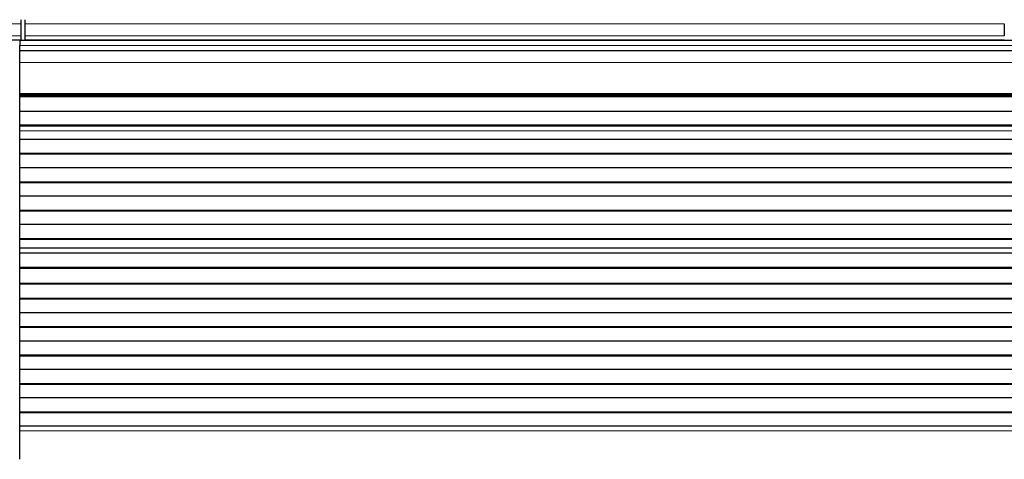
# Model space of a CAD drawing. Header units: inches. Extents: x 0 to 20790, y -12 to 14700.
# Tile 190 of 256: x 5360 to 5850, y 11338 to 11557. Entities that reach past the tile are written whole.
import ezdxf

# ---------------------------------------------------------------- set-up
doc = ezdxf.new("R2010")
doc.units = ezdxf.units.IN
doc.layers.add('1', color=7, linetype='Continuous', true_color=0xffffff)

msp = doc.modelspace()

# ---------------------------------------------------------------- linework, layer by layer
at = {"layer": '1', "color": 2, "linetype": 'Continuous', "lineweight": 25}
for p, q in [((5360.411, 11557.174), (5360.411, 11555.105)), ((5362.411, 11557.174), (5362.411, 11555.105)), ((5360.411, 11555.105), (5360.411, 11549.079)), ((5362.411, 11555.105), (5362.411, 11549.079)), ((5850.411, 11555.105), (5850.411, 11549.079)), ((4872.411, 11547.148), (5360.411, 11547.148)), ((6336.911, 11546.754), (5359.911, 11546.754)), ((5359.911, 11546.754), (5359.911, 11544.389)), ((5360.411, 11549.079), (5360.411, 11547.148)), ((5360.411, 11547.148), (5360.411, 11546.754)), ((5362.411, 11549.079), (5362.411, 11547.148)), ((5362.411, 11547.148), (5850.411, 11547.148)), ((5362.411, 11547.148), (5362.411, 11546.754)), ((5850.411, 11547.148), (5850.411, 11546.754)), ((5359.911, 11541.754), (5359.911, 11544.389)), ((5359.911, 11535.896), (5359.911, 11541.754)), ((6336.911, 11541.754), (5359.911, 11541.754)), ((5359.911, 11520.413), (5359.911, 11535.896)), ((5359.911, 11519.989), (5359.911, 11520.413)), ((5359.911, 11519.564), (5359.911, 11519.989)), ((5359.911, 11518.898), (5359.911, 11519.564)), ((6336.911, 11519.564), (5359.911, 11519.564)), ((6336.911, 11518.898), (5359.911, 11518.898)), ((5359.911, 11518.762), (5359.911, 11518.898)), ((5359.911, 11511.53), (5359.911, 11518.762)), ((6336.911, 11518.762), (5359.911, 11518.762)), ((5359.911, 11504.596), (5359.911, 11511.53)), ((6336.911, 11511.53), (5359.911, 11511.53)), ((5359.911, 11504.242), (5359.911, 11504.596)), ((6336.911, 11504.596), (5359.911, 11504.596)), ((5359.911, 11501.794), (5359.911, 11504.242)), ((6336.911, 11504.242), (5359.911, 11504.242)), ((5359.911, 11501.767), (5359.911, 11501.794)), ((5359.911, 11497.573), (5359.911, 11501.767)), ((5359.911, 11490.502), (5359.911, 11497.573)), ((6336.911, 11497.573), (5359.911, 11497.573)), ((5359.911, 11490.149), (5359.911, 11490.502)), ((6336.911, 11490.502), (5359.911, 11490.502)), ((5359.911, 11483.431), (5359.911, 11490.149)), ((6336.911, 11490.149), (5359.911, 11490.149)), ((5359.911, 11476.36), (5359.911, 11483.431)), ((6336.911, 11483.431), (5359.911, 11483.431)), ((5359.911, 11476.007), (5359.911, 11476.36)), ((6336.911, 11476.36), (5359.911, 11476.36)), ((5359.911, 11469.289), (5359.911, 11476.007)), ((6336.911, 11476.007), (5359.911, 11476.007)), ((5359.911, 11462.218), (5359.911, 11469.289)), ((6336.911, 11469.289), (5359.911, 11469.289)), ((5359.911, 11461.865), (5359.911, 11462.218)), ((6336.911, 11462.218), (5359.911, 11462.218)), ((5359.911, 11455.147), (5359.911, 11461.865)), ((6336.911, 11461.865), (5359.911, 11461.865)), ((5359.911, 11448.076), (5359.911, 11455.147)), ((6336.911, 11455.147), (5359.911, 11455.147)), ((5359.911, 11447.722), (5359.911, 11448.076)), ((6336.911, 11448.076), (5359.911, 11448.076)), ((5359.911, 11443.529), (5359.911, 11447.722)), ((6336.911, 11447.722), (5359.911, 11447.722)), ((5359.911, 11443.501), (5359.911, 11443.529)), ((5359.911, 11440.957), (5359.911, 11443.501)), ((5359.911, 11440.95), (5359.911, 11440.957)), ((6336.911, 11440.957), (5359.911, 11440.957)), ((5359.911, 11433.745), (5359.911, 11440.95)), ((6336.911, 11440.95), (5359.911, 11440.95)), ((5359.911, 11433.391), (5359.911, 11433.745)), ((6336.911, 11433.745), (5359.911, 11433.745)), ((5359.911, 11425.869), (5359.911, 11433.391)), ((6336.911, 11433.391), (5359.911, 11433.391)), ((5359.911, 11425.449), (5359.911, 11425.869)), ((6336.911, 11425.869), (5359.911, 11425.869)), ((5359.911, 11418.377), (5359.911, 11425.449)), ((6336.911, 11425.449), (5359.911, 11425.449)), ((5359.911, 11418.024), (5359.911, 11418.377)), ((6336.911, 11418.377), (5359.911, 11418.377)), ((5359.911, 11411.306), (5359.911, 11418.024)), ((6336.911, 11418.024), (5359.911, 11418.024)), ((5359.911, 11404.235), (5359.911, 11411.306)), ((6336.911, 11411.306), (5359.911, 11411.306)), ((5359.911, 11403.882), (5359.911, 11404.235)), ((6336.911, 11404.235), (5359.911, 11404.235)), ((5359.911, 11397.164), (5359.911, 11403.882)), ((6336.911, 11403.882), (5359.911, 11403.882)), ((5359.911, 11390.093), (5359.911, 11397.164)), ((6336.911, 11397.164), (5359.911, 11397.164)), ((5359.911, 11389.74), (5359.911, 11390.093)), ((6336.911, 11390.093), (5359.911, 11390.093)), ((5359.911, 11383.022), (5359.911, 11389.74)), ((6336.911, 11389.74), (5359.911, 11389.74)), ((5359.911, 11375.951), (5359.911, 11383.022)), ((6336.911, 11383.022), (5359.911, 11383.022)), ((5359.911, 11375.597), (5359.911, 11375.951)), ((6336.911, 11375.951), (5359.911, 11375.951)), ((5359.911, 11368.88), (5359.911, 11375.597)), ((6336.911, 11375.597), (5359.911, 11375.597)), ((5359.911, 11361.809), (5359.911, 11368.88)), ((6336.911, 11368.88), (5359.911, 11368.88)), ((5359.911, 11361.455), (5359.911, 11361.809)), ((6336.911, 11361.809), (5359.911, 11361.809)), ((5359.911, 11354.738), (5359.911, 11361.455)), ((6336.911, 11361.455), (5359.911, 11361.455)), ((5359.911, 11352.464), (5359.911, 11354.738)), ((6336.911, 11354.738), (5359.911, 11354.738)), ((5359.911, 11338.322), (5359.911, 11352.464))]:
    msp.add_line(p, q, dxfattribs=at)
at = {"layer": '1', "color": 110, "linetype": 'Continuous', "lineweight": 13}
for p, q in [((4872.411, 11555.105), (5360.411, 11555.105)), ((5362.411, 11555.105), (5850.411, 11555.105)), ((4872.411, 11549.079), (5360.411, 11549.079)), ((5362.411, 11549.079), (5850.411, 11549.079)), ((6336.911, 11544.389), (5359.911, 11544.389)), ((6336.911, 11535.896), (5359.911, 11535.896)), ((6336.911, 11520.413), (5359.911, 11520.413)), ((6336.911, 11519.989), (5359.911, 11519.989)), ((6336.911, 11501.794), (5359.911, 11501.794)), ((6336.911, 11501.767), (5359.911, 11501.767)), ((6336.911, 11443.529), (5359.911, 11443.529)), ((6336.911, 11443.501), (5359.911, 11443.501)), ((6336.911, 11352.464), (5359.911, 11352.464))]:
    msp.add_line(p, q, dxfattribs=at)

doc.saveas('drawing.dxf')
